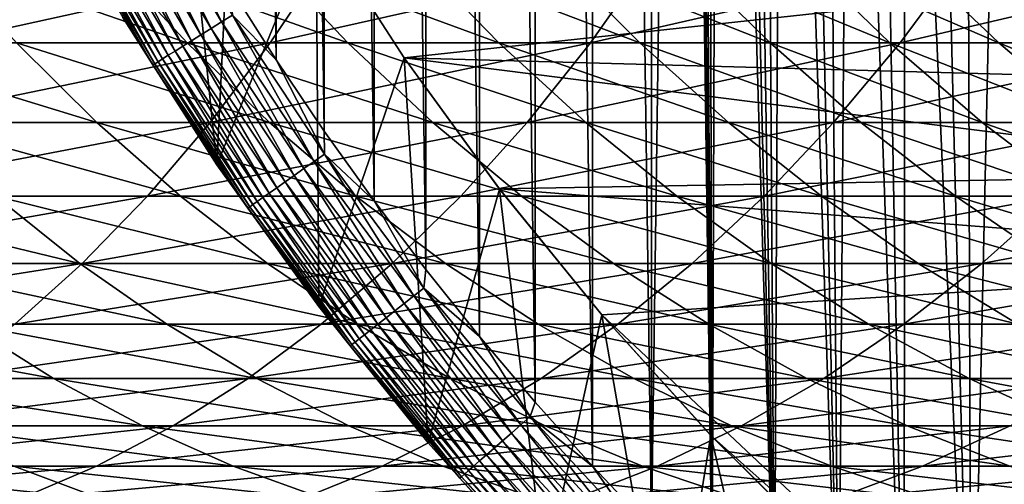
# Model space of a CAD drawing. Header units: metres. Extents: x -410 to 15, y -15 to 15.
# Tile 59 of 256: x -13.33 to -8.75, y -9.9 to -7.74. Entities that reach past the tile are written whole.
import ezdxf

# ---------------------------------------------------------------- set-up
doc = ezdxf.new("R2010")
doc.units = ezdxf.units.M
doc.layers.add('solid_508382', color=7, linetype='CONTINUOUS')

msp = doc.modelspace()

# ---------------------------------------------------------------- linework, layer by layer
at = {"layer": 'solid_508382'}
for points in [[(-10.394381, 10.109691, 2.2), (-10.669003, 9.819482, 2.2), (-10.39437, -10.109702, 2.2)], [(-10.25497, -0.000069, 2.2), (-10.394381, 10.109691, 2.2), (-10.39437, -10.109702, 2.2)], [(-10.669003, 9.819482, 2.2), (-10.935176, 9.522163, 2.2), (-10.668992, -9.819493, 2.2)], [(-10.669003, 9.819482, 2.2), (-10.668992, -9.819493, 2.2), (-10.39437, -10.109702, 2.2)], [(-10.935176, 9.522163, 2.2), (-11.193436, 9.217152, 2.2), (-10.935165, -9.522175, 2.2)], [(-10.935176, 9.522163, 2.2), (-10.935165, -9.522175, 2.2), (-10.668992, -9.819493, 2.2)], [(-11.193436, 9.217152, 2.2), (-11.443332, 8.905015, 2.2), (-11.193425, -9.217163, 2.2)], [(-11.193436, 9.217152, 2.2), (-11.193425, -9.217163, 2.2), (-10.935165, -9.522175, 2.2)], [(-11.443332, 8.905015, 2.2), (-11.684292, 8.586458, 2.2), (-11.443322, -8.905026, 2.2)], [(-11.443332, 8.905015, 2.2), (-11.443322, -8.905026, 2.2), (-11.193425, -9.217163, 2.2)], [(-11.684292, 8.586458, 2.2), (-11.916185, 8.261598, 2.2), (-11.684283, -8.586471, 2.2)], [(-11.684292, 8.586458, 2.2), (-11.684283, -8.586471, 2.2), (-11.443322, -8.905026, 2.2)], [(-11.916185, 8.261598, 2.2), (-12.139385, 7.929952, 2.2), (-11.916177, -8.26161, 2.2)], [(-11.916185, 8.261598, 2.2), (-11.916177, -8.26161, 2.2), (-11.684283, -8.586471, 2.2)], [(-12.139385, 7.929952, 2.2), (-12.353424, 7.592246, 2.2), (-12.139378, -7.929965, 2.2)], [(-12.139385, 7.929952, 2.2), (-12.139378, -7.929965, 2.2), (-11.916177, -8.26161, 2.2)], [(-12.353424, 7.592246, 2.2), (-12.353416, -7.592259, 2.2), (-12.139378, -7.929965, 2.2)], [(-10.25497, -0.000069, 2.2), (-10.11166, -10.392465, 2.2), (-10.25, 0, 2.2)], [(-10.245311, -0.309804, 2.2), (-10.25, 0, 2.2), (-10.11166, -10.392465, 2.2)], [(-10.39437, -10.109702, 2.2), (-10.11166, -10.392465, 2.2), (-10.25497, -0.000069, 2.2)], [(-10.231295, -0.618956, 2.2), (-10.245311, -0.309804, 2.2), (-10.11166, -10.392465, 2.2)], [(-10.20794, -0.927564, 2.2), (-10.231295, -0.618956, 2.2), (-10.11166, -10.392465, 2.2)], [(-10.175256, -1.235553, 2.2), (-10.20794, -0.927564, 2.2), (-10.11166, -10.392465, 2.2)], [(-10.133314, -1.542208, 2.2), (-10.175256, -1.235553, 2.2), (-10.11166, -10.392465, 2.2)], [(-10.082094, -1.84764, 2.2), (-10.133314, -1.542208, 2.2), (-10.11166, -10.392465, 2.2)], [(-10.082094, -1.84764, 2.2), (-10.11166, -10.392465, 2.2), (-9.821502, -10.667143, 2.2)], [(-10.021704, -2.151266, 2.2), (-10.082094, -1.84764, 2.2), (-9.821502, -10.667143, 2.2)], [(-9.95215, -2.452973, 2.2), (-10.021704, -2.151266, 2.2), (-9.821502, -10.667143, 2.2)], [(-9.873513, -2.752493, 2.2), (-9.95215, -2.452973, 2.2), (-9.821502, -10.667143, 2.2)], [(-9.785898, -3.049363, 2.2), (-9.873513, -2.752493, 2.2), (-9.821502, -10.667143, 2.2)], [(-9.785898, -3.049363, 2.2), (-9.821502, -10.667143, 2.2), (-9.524229, -10.933376, 2.2)], [(-9.689302, -3.34363, 2.2), (-9.785898, -3.049363, 2.2), (-9.524229, -10.933376, 2.2)], [(-9.583934, -3.634647, 2.2), (-9.689302, -3.34363, 2.2), (-9.524229, -10.933376, 2.2)], [(-9.469748, -3.922535, 2.2), (-9.583934, -3.634647, 2.2), (-9.524229, -10.933376, 2.2)], [(-9.469748, -3.922535, 2.2), (-9.524229, -10.933376, 2.2), (-9.219262, -11.191698, 2.2)], [(-9.346985, -4.206706, 2.2), (-9.469748, -3.922535, 2.2), (-9.219262, -11.191698, 2.2)], [(-9.21565, -4.487114, 2.2), (-9.346985, -4.206706, 2.2), (-9.219262, -11.191698, 2.2)], [(-9.21565, -4.487114, 2.2), (-9.219262, -11.191698, 2.2), (-8.907165, -11.441659, 2.2)], [(-9.075908, -4.763443, 2.2), (-9.21565, -4.487114, 2.2), (-8.907165, -11.441659, 2.2)], [(-8.927929, -5.035324, 2.2), (-9.075908, -4.763443, 2.2), (-8.907165, -11.441659, 2.2)], [(-8.771727, -5.302759, 2.2), (-8.927929, -5.035324, 2.2), (-8.907165, -11.441659, 2.2)], [(-8.771727, -5.302759, 2.2), (-8.907165, -11.441659, 2.2), (-8.588639, -11.68269, 2.2)], [(-8.607626, -5.565179, 2.2), (-8.771727, -5.302759, 2.2), (-8.588639, -11.68269, 2.2)], [(-12.667889, -5.960248, 0.2), (-12.415088, -8.418107, 0.2), (-12.852965, -7.733101, 0.2)], [(-12.667889, -5.960248, 0.2), (-12.328554, -6.633753, 0.2), (-12.415088, -8.418107, 0.2)], [(-12.328554, -6.633753, 0.2), (-11.953458, -7.287987, 0.2), (-12.415088, -8.418107, 0.2)], [(-12.788788, -7.083996, 2.185457), (-12.839261, -7.111954, 2.167465), (-12.442551, -7.785208, 2.167465)], [(-12.736785, -7.055191, 2.196354), (-12.788788, -7.083996, 2.185457), (-12.393637, -7.754603, 2.185457)], [(-12.393637, -7.754603, 2.185457), (-12.788788, -7.083996, 2.185457), (-12.442551, -7.785208, 2.167465)], [(-12.343241, -7.723071, 2.196354), (-12.736785, -7.055191, 2.196354), (-12.393637, -7.754603, 2.185457)], [(-12.887466, -7.138657, 2.142644), (-12.9327, -7.163712, 2.111355), (-12.533102, -7.841866, 2.111355)], [(-12.839261, -7.111954, 2.167465), (-12.887466, -7.138657, 2.142644), (-12.489266, -7.814438, 2.142644)], [(-12.489266, -7.814438, 2.142644), (-12.887466, -7.138657, 2.142644), (-12.533102, -7.841866, 2.111355)], [(-12.442551, -7.785208, 2.167465), (-12.839261, -7.111954, 2.167465), (-12.489266, -7.814438, 2.142644)], [(-12.9743, -7.186756, 2.074055), (-13.01166, -7.20745, 2.03129), (-12.609622, -7.889743, 2.03129)], [(-12.9327, -7.163712, 2.111355), (-12.9743, -7.186756, 2.074055), (-12.573417, -7.86709, 2.074055)], [(-12.573417, -7.86709, 2.074055), (-12.9743, -7.186756, 2.074055), (-12.609622, -7.889743, 2.03129)], [(-12.533102, -7.841866, 2.111355), (-12.9327, -7.163712, 2.111355), (-12.573417, -7.86709, 2.074055)], [(-13.044232, -7.225493, 1.983684), (-13.071543, -7.240621, 1.931934), (-12.667655, -7.926054, 1.931934)], [(-13.01166, -7.20745, 2.03129), (-13.044232, -7.225493, 1.983684), (-12.641189, -7.909494, 1.983684)], [(-12.641189, -7.909494, 1.983684), (-13.044232, -7.225493, 1.983684), (-12.667655, -7.926054, 1.931934)], [(-12.609622, -7.889743, 2.03129), (-13.01166, -7.20745, 2.03129), (-12.641189, -7.909494, 1.983684)], [(-13.108863, -7.261293, 1.819071), (-13.118327, -7.266535, 1.759609), (-12.712994, -7.954422, 1.759609)], [(-12.712994, -7.954422, 1.759609), (-13.118327, -7.266535, 1.759609), (-12.852863, -7.733298, 1.7)], [(-13.093192, -7.252613, 1.876794), (-13.108863, -7.261293, 1.819071), (-12.703822, -7.948684, 1.819071)], [(-12.703822, -7.948684, 1.819071), (-13.108863, -7.261293, 1.819071), (-12.712994, -7.954422, 1.759609)], [(-13.071543, -7.240621, 1.931934), (-13.093192, -7.252613, 1.876794), (-12.688635, -7.939181, 1.876794)], [(-12.688635, -7.939181, 1.876794), (-13.093192, -7.252613, 1.876794), (-12.703822, -7.948684, 1.819071)], [(-12.667655, -7.926054, 1.931934), (-13.071543, -7.240621, 1.931934), (-12.688635, -7.939181, 1.876794)], [(-11.953458, -7.287987, 0.2), (-11.941464, -9.0775, 0.2), (-12.415088, -8.418107, 0.2)], [(-11.54362, -7.92113, 0), (-11.953458, -7.287987, 0.2), (-11.953603, -7.287735, 0)], [(-11.54362, -7.92113, 0), (-11.953603, -7.287735, 0), (-8.196279, -7.559319, 0)], [(-11.953458, -7.287987, 0.2), (-11.54369, -7.921056, 0.2), (-11.941464, -9.0775, 0.2)], [(-11.54362, -7.92113, 0), (-11.54369, -7.921056, 0.2), (-11.953458, -7.287987, 0.2)], [(-13.702446, -7.45558, 122.079575), (-12.919887, -7.45558, 120.999634), (-12.554008, -7.851955, 121.253632)], [(-13.34714, -7.851955, 122.348167), (-13.702446, -7.45558, 122.079575), (-12.554008, -7.851955, 121.253632)], [(-13.700608, -7.851955, 140.655655), (-12.166694, -7.851955, 139.56044), (-11.900598, -7.45558, 139.917618)], [(-13.449177, -7.45558, 141.0233), (-13.700608, -7.851955, 140.655655), (-11.900598, -7.45558, 139.917618)], [(-12.919887, -7.45558, 120.999634), (-12.181649, -7.45558, 119.888924), (-11.805796, -7.851955, 120.127922)], [(-12.554008, -7.851955, 121.253632), (-12.919887, -7.45558, 120.999634), (-11.805796, -7.851955, 120.127922)], [(-12.181649, -7.45558, 119.888924), (-11.48894, -7.45558, 118.749268), (-11.103727, -7.851955, 118.972862)], [(-11.805796, -7.851955, 120.127922), (-12.181649, -7.45558, 119.888924), (-11.103727, -7.851955, 118.972862)], [(-12.166694, -7.851955, 139.56044), (-10.678333, -7.851955, 138.404068), (-10.398007, -7.45558, 138.750198)], [(-11.900598, -7.45558, 139.917618), (-12.166694, -7.851955, 139.56044), (-10.398007, -7.45558, 138.750198)], [(-11.48894, -7.45558, 118.749268), (-10.842896, -7.45558, 117.58252), (-10.448954, -7.851955, 117.790352)], [(-11.103727, -7.851955, 118.972862), (-11.48894, -7.45558, 118.749268), (-10.448954, -7.851955, 117.790352)], [(-10.842896, -7.45558, 117.58252), (-10.244571, -7.45558, 116.390602), (-9.842545, -7.851955, 116.582329)], [(-10.448954, -7.851955, 117.790352), (-10.842896, -7.45558, 117.58252), (-9.842545, -7.851955, 116.582329)], [(-10.678333, -7.851955, 138.404068), (-9.237963, -7.851955, 137.188461), (-8.943867, -7.45558, 137.522964)], [(-10.398007, -7.45558, 138.750198), (-10.678333, -7.851955, 138.404068), (-8.943867, -7.45558, 137.522964)], [(-10.244571, -7.45558, 116.390602), (-9.694945, -7.45558, 115.175453), (-9.285494, -7.851955, 115.350761)], [(-9.842545, -7.851955, 116.582329), (-10.244571, -7.45558, 116.390602), (-9.285494, -7.851955, 115.350761)], [(-9.694945, -7.45558, 115.175453), (-9.194921, -7.45558, 113.939072), (-8.778713, -7.851955, 114.097679)], [(-9.285494, -7.851955, 115.350761), (-9.694945, -7.45558, 115.175453), (-8.778713, -7.851955, 114.097679)], [(-9.237963, -7.851955, 137.188461), (-7.84794, -7.851955, 135.915573), (-7.540555, -7.45558, 136.237915)], [(-8.943867, -7.45558, 137.522964), (-9.237963, -7.851955, 137.188461), (-7.540555, -7.45558, 136.237915)], [(-9.194921, -7.45558, 113.939072), (-8.745313, -7.45558, 112.683472), (-8.32303, -7.851955, 112.825119)], [(-8.778713, -7.851955, 114.097679), (-9.194921, -7.45558, 113.939072), (-8.32303, -7.851955, 112.825119)], [(-12.343241, -7.723071, 2.196354), (-12.139378, -7.929965, 2.2), (-12.353416, -7.592259, 2.2)], [(-11.54362, -7.92113, 0), (-8.196279, -7.559319, 0), (-7.741289, -8.024634, 0)], [(-12.415343, -8.417793, 1.7), (-12.852965, -7.733101, 0.2), (-12.415088, -8.418107, 0.2)], [(-12.415343, -8.417793, 1.7), (-12.852863, -7.733298, 1.7), (-12.852965, -7.733101, 0.2)], [(-12.712994, -7.954422, 1.759609), (-12.852863, -7.733298, 1.7), (-12.415343, -8.417793, 1.7)], [(-12.343241, -7.723071, 2.196354), (-12.393637, -7.754603, 2.185457), (-11.963354, -8.403229, 2.185457)], [(-11.914708, -8.369059, 2.196354), (-12.139378, -7.929965, 2.2), (-12.343241, -7.723071, 2.196354)], [(-11.914708, -8.369059, 2.196354), (-12.343241, -7.723071, 2.196354), (-11.963354, -8.403229, 2.185457)], [(-12.393637, -7.754603, 2.185457), (-12.442551, -7.785208, 2.167465), (-12.01057, -8.436394, 2.167465)], [(-11.963354, -8.403229, 2.185457), (-12.393637, -7.754603, 2.185457), (-12.01057, -8.436394, 2.167465)], [(-12.489266, -7.814438, 2.142644), (-12.533102, -7.841866, 2.111355), (-12.097978, -8.49779, 2.111355)], [(-12.442551, -7.785208, 2.167465), (-12.489266, -7.814438, 2.142644), (-12.055664, -8.468068, 2.142644)], [(-12.055664, -8.468068, 2.142644), (-12.489266, -7.814438, 2.142644), (-12.097978, -8.49779, 2.111355)], [(-12.01057, -8.436394, 2.167465), (-12.442551, -7.785208, 2.167465), (-12.055664, -8.468068, 2.142644)], [(-14.183895, -7.851955, 123.409721), (-13.34714, -7.851955, 122.348167), (-12.974051, -8.221763, 122.630203)], [(-13.822517, -8.221763, 123.706612), (-14.183895, -7.851955, 123.409721), (-12.974051, -8.221763, 122.630203)], [(-13.964625, -8.221763, 140.269592), (-12.44611, -8.221763, 139.185379), (-12.166694, -7.851955, 139.56044)], [(-13.700608, -7.851955, 140.655655), (-13.964625, -8.221763, 140.269592), (-12.166694, -7.851955, 139.56044)], [(-13.34714, -7.851955, 122.348167), (-12.554008, -7.851955, 121.253632), (-12.169815, -8.221763, 121.520348)], [(-12.974051, -8.221763, 122.630203), (-13.34714, -7.851955, 122.348167), (-12.169815, -8.221763, 121.520348)], [(-12.573417, -7.86709, 2.074055), (-12.609622, -7.889743, 2.03129), (-12.171841, -8.549673, 2.03129)], [(-12.533102, -7.841866, 2.111355), (-12.573417, -7.86709, 2.074055), (-12.136892, -8.525125, 2.074055)], [(-12.136892, -8.525125, 2.074055), (-12.573417, -7.86709, 2.074055), (-12.171841, -8.549673, 2.03129)], [(-12.554008, -7.851955, 121.253632), (-11.805796, -7.851955, 120.127922), (-11.411129, -8.221763, 120.378876)], [(-12.169815, -8.221763, 121.520348), (-12.554008, -7.851955, 121.253632), (-11.411129, -8.221763, 120.378876)], [(-12.097978, -8.49779, 2.111355), (-12.533102, -7.841866, 2.111355), (-12.136892, -8.525125, 2.074055)], [(-12.44611, -8.221763, 139.185379), (-10.972691, -8.221763, 138.040619), (-10.678333, -7.851955, 138.404068)], [(-12.166694, -7.851955, 139.56044), (-12.44611, -8.221763, 139.185379), (-10.678333, -7.851955, 138.404068)], [(-11.805796, -7.851955, 120.127922), (-11.103727, -7.851955, 118.972862), (-10.699234, -8.221763, 119.207649)], [(-11.411129, -8.221763, 120.378876), (-11.805796, -7.851955, 120.127922), (-10.699234, -8.221763, 119.207649)], [(-11.103727, -7.851955, 118.972862), (-10.448954, -7.851955, 117.790352), (-10.035295, -8.221763, 118.008591)], [(-10.699234, -8.221763, 119.207649), (-11.103727, -7.851955, 118.972862), (-10.035295, -8.221763, 118.008591)], [(-10.972691, -8.221763, 138.040619), (-9.54678, -8.221763, 136.837219), (-9.237963, -7.851955, 137.188461)], [(-10.678333, -7.851955, 138.404068), (-10.972691, -8.221763, 138.040619), (-9.237963, -7.851955, 137.188461)], [(-10.448954, -7.851955, 117.790352), (-9.842545, -7.851955, 116.582329), (-9.420397, -8.221763, 116.783653)], [(-10.035295, -8.221763, 118.008591), (-10.448954, -7.851955, 117.790352), (-9.420397, -8.221763, 116.783653)], [(-9.842545, -7.851955, 116.582329), (-9.285494, -7.851955, 115.350761), (-8.855549, -8.221763, 115.534851)], [(-9.420397, -8.221763, 116.783653), (-9.842545, -7.851955, 116.582329), (-8.855549, -8.221763, 115.534851)], [(-9.54678, -8.221763, 136.837219), (-8.170711, -8.221763, 135.577118), (-7.84794, -7.851955, 135.915573)], [(-9.237963, -7.851955, 137.188461), (-9.54678, -8.221763, 136.837219), (-7.84794, -7.851955, 135.915573)], [(-9.285494, -7.851955, 115.350761), (-8.778713, -7.851955, 114.097679), (-8.341674, -8.221763, 114.264221)], [(-8.855549, -8.221763, 115.534851), (-9.285494, -7.851955, 115.350761), (-8.341674, -8.221763, 114.264221)], [(-8.778713, -7.851955, 114.097679), (-8.32303, -7.851955, 112.825119), (-7.879612, -8.221763, 112.973846)], [(-8.341674, -8.221763, 114.264221), (-8.778713, -7.851955, 114.097679), (-7.879612, -8.221763, 112.973846)], [(-12.641189, -7.909494, 1.983684), (-12.667655, -7.926054, 1.931934), (-12.227859, -8.589021, 1.931934)], [(-12.609622, -7.889743, 2.03129), (-12.641189, -7.909494, 1.983684), (-12.202312, -8.571075, 1.983684)], [(-12.202312, -8.571075, 1.983684), (-12.641189, -7.909494, 1.983684), (-12.227859, -8.589021, 1.931934)], [(-12.171841, -8.549673, 2.03129), (-12.609622, -7.889743, 2.03129), (-12.202312, -8.571075, 1.983684)], [(-11.54369, -7.921056, 0.2), (-11.432265, -9.710954, 0.2), (-11.941464, -9.0775, 0.2)], [(-11.54369, -7.921056, 0.2), (-11.100436, -8.531132, 0.2), (-11.432265, -9.710954, 0.2)], [(-11.100617, -8.53087, 0), (-11.100436, -8.531132, 0.2), (-11.54369, -7.921056, 0.2)], [(-11.100617, -8.53087, 0), (-11.54369, -7.921056, 0.2), (-11.54362, -7.92113, 0)], [(-11.54362, -7.92113, 0), (-7.741289, -8.024634, 0), (-7.260704, -8.46193, 0)], [(-11.100617, -8.53087, 0), (-11.54362, -7.92113, 0), (-7.260704, -8.46193, 0)], [(-12.703822, -7.948684, 1.819071), (-12.712994, -7.954422, 1.759609), (-12.271624, -8.619761, 1.759609)], [(-12.271624, -8.619761, 1.759609), (-12.712994, -7.954422, 1.759609), (-12.415343, -8.417793, 1.7)], [(-12.688635, -7.939181, 1.876794), (-12.703822, -7.948684, 1.819071), (-12.262771, -8.613543, 1.819071)], [(-12.262771, -8.613543, 1.819071), (-12.703822, -7.948684, 1.819071), (-12.271624, -8.619761, 1.759609)], [(-12.667655, -7.926054, 1.931934), (-12.688635, -7.939181, 1.876794), (-12.248111, -8.603246, 1.876794)], [(-12.248111, -8.603246, 1.876794), (-12.688635, -7.939181, 1.876794), (-12.262771, -8.613543, 1.819071)], [(-12.227859, -8.589021, 1.931934), (-12.667655, -7.926054, 1.931934), (-12.248111, -8.603246, 1.876794)], [(-11.914708, -8.369059, 2.196354), (-11.916177, -8.26161, 2.2), (-12.139378, -7.929965, 2.2)], [(-14.240334, -8.56375, 139.866455), (-12.737898, -8.56375, 138.793716), (-12.44611, -8.221763, 139.185379)], [(-13.964625, -8.221763, 140.269592), (-14.240334, -8.56375, 139.866455), (-12.44611, -8.221763, 139.185379)], [(-13.822517, -8.221763, 123.706612), (-12.974051, -8.221763, 122.630203), (-12.584438, -8.56375, 122.924728)], [(-13.445138, -8.56375, 124.016663), (-13.822517, -8.221763, 123.706612), (-12.584438, -8.56375, 122.924728)], [(-12.974051, -8.221763, 122.630203), (-12.169815, -8.221763, 121.520348), (-11.768609, -8.56375, 121.798874)], [(-12.584438, -8.56375, 122.924728), (-12.974051, -8.221763, 122.630203), (-11.768609, -8.56375, 121.798874)], [(-12.737898, -8.56375, 138.793716), (-11.280083, -8.56375, 137.661087), (-10.972691, -8.221763, 138.040619)], [(-12.44611, -8.221763, 139.185379), (-12.737898, -8.56375, 138.793716), (-10.972691, -8.221763, 138.040619)], [(-12.169815, -8.221763, 121.520348), (-11.411129, -8.221763, 120.378876), (-10.998986, -8.56375, 120.640945)], [(-11.768609, -8.56375, 121.798874), (-12.169815, -8.221763, 121.520348), (-10.998986, -8.56375, 120.640945)], [(-11.411129, -8.221763, 120.378876), (-10.699234, -8.221763, 119.207649), (-10.276828, -8.56375, 119.452835)], [(-10.998986, -8.56375, 120.640945), (-11.411129, -8.221763, 120.378876), (-10.276828, -8.56375, 119.452835)], [(-11.280083, -8.56375, 137.661087), (-9.869271, -8.56375, 136.470413), (-9.54678, -8.221763, 136.837219)], [(-10.972691, -8.221763, 138.040619), (-11.280083, -8.56375, 137.661087), (-9.54678, -8.221763, 136.837219)], [(-10.699234, -8.221763, 119.207649), (-10.035295, -8.221763, 118.008591), (-9.603316, -8.56375, 118.236488)], [(-10.276828, -8.56375, 119.452835), (-10.699234, -8.221763, 119.207649), (-9.603316, -8.56375, 118.236488)], [(-10.035295, -8.221763, 118.008591), (-9.420397, -8.221763, 116.783653), (-8.979555, -8.56375, 116.993896)], [(-9.603316, -8.56375, 118.236488), (-10.035295, -8.221763, 118.008591), (-8.979555, -8.56375, 116.993896)], [(-9.869271, -8.56375, 136.470413), (-8.507775, -8.56375, 135.223648), (-8.170711, -8.221763, 135.577118)], [(-9.54678, -8.221763, 136.837219), (-9.869271, -8.56375, 136.470413), (-8.170711, -8.221763, 135.577118)], [(-9.420397, -8.221763, 116.783653), (-8.855549, -8.221763, 115.534851), (-8.406564, -8.56375, 115.727089)], [(-8.979555, -8.56375, 116.993896), (-9.420397, -8.221763, 116.783653), (-8.406564, -8.56375, 115.727089)], [(-8.855549, -8.221763, 115.534851), (-8.341674, -8.221763, 114.264221), (-7.885281, -8.56375, 114.438141)], [(-8.406564, -8.56375, 115.727089), (-8.855549, -8.221763, 115.534851), (-7.885281, -8.56375, 114.438141)], [(-11.914708, -8.369059, 2.196354), (-11.684283, -8.586471, 2.2), (-11.916177, -8.26161, 2.2)], [(-11.914708, -8.369059, 2.196354), (-11.963354, -8.403229, 2.185457), (-11.499161, -9.028035, 2.185457)], [(-11.452402, -8.991324, 2.196354), (-11.684283, -8.586471, 2.2), (-11.914708, -8.369059, 2.196354)], [(-11.452402, -8.991324, 2.196354), (-11.914708, -8.369059, 2.196354), (-11.499161, -9.028035, 2.185457)], [(-11.941407, -9.077599, 1.7), (-12.415343, -8.417793, 1.7), (-12.415088, -8.418107, 0.2)], [(-12.271624, -8.619761, 1.759609), (-12.415343, -8.417793, 1.7), (-11.941407, -9.077599, 1.7)], [(-11.941407, -9.077599, 1.7), (-12.415088, -8.418107, 0.2), (-11.941464, -9.0775, 0.2)], [(-11.963354, -8.403229, 2.185457), (-12.01057, -8.436394, 2.167465), (-11.544544, -9.063665, 2.167465)], [(-11.499161, -9.028035, 2.185457), (-11.963354, -8.403229, 2.185457), (-11.544544, -9.063665, 2.167465)], [(-12.055664, -8.468068, 2.142644), (-12.097978, -8.49779, 2.111355), (-11.62856, -9.129626, 2.111355)], [(-12.01057, -8.436394, 2.167465), (-12.055664, -8.468068, 2.142644), (-11.587888, -9.097695, 2.142644)], [(-11.587888, -9.097695, 2.142644), (-12.055664, -8.468068, 2.142644), (-11.62856, -9.129626, 2.111355)], [(-11.544544, -9.063665, 2.167465), (-12.01057, -8.436394, 2.167465), (-11.587888, -9.097695, 2.142644)], [(-11.100617, -8.53087, 0), (-7.260704, -8.46193, 0), (-6.754412, -8.871325, 0)], [(-12.097978, -8.49779, 2.111355), (-12.136892, -8.525125, 2.074055), (-11.665965, -9.158994, 2.074055)], [(-11.62856, -9.129626, 2.111355), (-12.097978, -8.49779, 2.111355), (-11.665965, -9.158994, 2.074055)], [(-12.171841, -8.549673, 2.03129), (-12.202312, -8.571075, 1.983684), (-11.728846, -9.208362, 1.983684)], [(-12.136892, -8.525125, 2.074055), (-12.171841, -8.549673, 2.03129), (-11.699557, -9.185368, 2.03129)], [(-11.699557, -9.185368, 2.03129), (-12.171841, -8.549673, 2.03129), (-11.728846, -9.208362, 1.983684)], [(-11.665965, -9.158994, 2.074055), (-12.136892, -8.525125, 2.074055), (-11.699557, -9.185368, 2.03129)], [(-11.100436, -8.531132, 0.2), (-10.890197, -10.315179, 0.2), (-11.432265, -9.710954, 0.2)], [(-10.624914, -9.116518, 0), (-11.100436, -8.531132, 0.2), (-11.100617, -8.53087, 0)], [(-10.624914, -9.116518, 0), (-11.100617, -8.53087, 0), (-6.754412, -8.871325, 0)], [(-11.100436, -8.531132, 0.2), (-10.624981, -9.116451, 0.2), (-10.890197, -10.315179, 0.2)], [(-10.624914, -9.116518, 0), (-10.624981, -9.116451, 0.2), (-11.100436, -8.531132, 0.2)], [(-14.5268, -8.87676, 139.447571), (-13.041073, -8.87676, 138.386765), (-12.737898, -8.56375, 138.793716)], [(-14.240334, -8.56375, 139.866455), (-14.5268, -8.87676, 139.447571), (-12.737898, -8.56375, 138.793716)], [(-14.349298, -8.56375, 125.072884), (-13.445138, -8.56375, 124.016663), (-13.053032, -8.87676, 124.338799)], [(-13.970543, -8.87676, 125.410622), (-14.349298, -8.56375, 125.072884), (-13.053032, -8.87676, 124.338799)], [(-13.445138, -8.56375, 124.016663), (-12.584438, -8.56375, 122.924728), (-12.179624, -8.87676, 123.230743)], [(-13.053032, -8.87676, 124.338799), (-13.445138, -8.56375, 124.016663), (-12.179624, -8.87676, 123.230743)], [(-13.041073, -8.87676, 138.386765), (-11.599469, -8.87676, 137.266724), (-11.280083, -8.56375, 137.661087)], [(-12.737898, -8.56375, 138.793716), (-13.041073, -8.87676, 138.386765), (-11.280083, -8.56375, 137.661087)], [(-12.584438, -8.56375, 122.924728), (-11.768609, -8.56375, 121.798874), (-11.351748, -8.87676, 122.088272)], [(-12.179624, -8.87676, 123.230743), (-12.584438, -8.56375, 122.924728), (-11.351748, -8.87676, 122.088272)], [(-12.248111, -8.603246, 1.876794), (-12.262771, -8.613543, 1.819071), (-11.786959, -9.253986, 1.819071)], [(-12.227859, -8.589021, 1.931934), (-12.248111, -8.603246, 1.876794), (-11.772868, -9.242924, 1.876794)], [(-11.772868, -9.242924, 1.876794), (-12.248111, -8.603246, 1.876794), (-11.786959, -9.253986, 1.819071)], [(-12.202312, -8.571075, 1.983684), (-12.227859, -8.589021, 1.931934), (-11.753403, -9.227641, 1.931934)], [(-11.753403, -9.227641, 1.931934), (-12.227859, -8.589021, 1.931934), (-11.772868, -9.242924, 1.876794)], [(-11.728846, -9.208362, 1.983684), (-12.202312, -8.571075, 1.983684), (-11.753403, -9.227641, 1.931934)], [(-11.768609, -8.56375, 121.798874), (-10.998986, -8.56375, 120.640945), (-10.570761, -8.87676, 120.913246)], [(-11.351748, -8.87676, 122.088272), (-11.768609, -8.56375, 121.798874), (-10.570761, -8.87676, 120.913246)], [(-11.452402, -8.991324, 2.196354), (-11.443322, -8.905026, 2.2), (-11.684283, -8.586471, 2.2)], [(-11.599469, -8.87676, 137.266724), (-10.204348, -8.87676, 136.089294), (-9.869271, -8.56375, 136.470413)], [(-11.280083, -8.56375, 137.661087), (-11.599469, -8.87676, 137.266724), (-9.869271, -8.56375, 136.470413)], [(-10.998986, -8.56375, 120.640945), (-10.276828, -8.56375, 119.452835), (-9.837939, -8.87676, 119.707588)], [(-10.570761, -8.87676, 120.913246), (-10.998986, -8.56375, 120.640945), (-9.837939, -8.87676, 119.707588)], [(-10.276828, -8.56375, 119.452835), (-9.603316, -8.56375, 118.236488), (-9.154483, -8.87676, 118.473282)], [(-9.837939, -8.87676, 119.707588), (-10.276828, -8.56375, 119.452835), (-9.154483, -8.87676, 118.473282)], [(-10.204348, -8.87676, 136.089294), (-8.857992, -8.87676, 134.856415), (-8.507775, -8.56375, 135.223648)], [(-9.869271, -8.56375, 136.470413), (-10.204348, -8.87676, 136.089294), (-8.507775, -8.56375, 135.223648)], [(-9.603316, -8.56375, 118.236488), (-8.979555, -8.56375, 116.993896), (-8.521511, -8.87676, 117.212341)], [(-9.154483, -8.87676, 118.473282), (-9.603316, -8.56375, 118.236488), (-8.521511, -8.87676, 117.212341)], [(-8.979555, -8.56375, 116.993896), (-8.406564, -8.56375, 115.727089), (-7.940059, -8.87676, 115.926826)], [(-8.521511, -8.87676, 117.212341), (-8.979555, -8.56375, 116.993896), (-7.940059, -8.87676, 115.926826)], [(-8.857992, -8.87676, 134.856415), (-7.562605, -8.87676, 133.570068), (-7.197821, -8.56375, 133.922852)], [(-8.507775, -8.56375, 135.223648), (-8.857992, -8.87676, 134.856415), (-7.197821, -8.56375, 133.922852)], [(-12.262771, -8.613543, 1.819071), (-12.271624, -8.619761, 1.759609), (-11.795468, -9.260667, 1.759609)], [(-11.795468, -9.260667, 1.759609), (-12.271624, -8.619761, 1.759609), (-11.941407, -9.077599, 1.7)], [(-11.786959, -9.253986, 1.819071), (-12.262771, -8.613543, 1.819071), (-11.795468, -9.260667, 1.759609)], [(-14.823055, -9.159735, 139.014374), (-13.354609, -9.159735, 137.965912), (-13.041073, -8.87676, 138.386765)], [(-14.5268, -8.87676, 139.447571), (-14.823055, -9.159735, 139.014374), (-13.041073, -8.87676, 138.386765)], [(-13.970543, -8.87676, 125.410622), (-13.053032, -8.87676, 124.338799), (-12.647526, -9.159735, 124.671951)], [(-13.578845, -9.159735, 125.759903), (-13.970543, -8.87676, 125.410622), (-12.647526, -9.159735, 124.671951)], [(-13.354609, -9.159735, 137.965912), (-11.92977, -9.159735, 136.858902), (-11.599469, -8.87676, 137.266724)], [(-13.041073, -8.87676, 138.386765), (-13.354609, -9.159735, 137.965912), (-11.599469, -8.87676, 137.266724)], [(-13.053032, -8.87676, 124.338799), (-12.179624, -8.87676, 123.230743), (-11.760975, -9.159735, 123.547218)], [(-12.647526, -9.159735, 124.671951), (-13.053032, -8.87676, 124.338799), (-11.760975, -9.159735, 123.547218)], [(-12.179624, -8.87676, 123.230743), (-11.351748, -8.87676, 122.088272), (-10.920641, -9.159735, 122.38755)], [(-11.760975, -9.159735, 123.547218), (-12.179624, -8.87676, 123.230743), (-10.920641, -9.159735, 122.38755)], [(-11.92977, -9.159735, 136.858902), (-10.550874, -9.159735, 135.69516), (-10.204348, -8.87676, 136.089294)], [(-11.599469, -8.87676, 137.266724), (-11.92977, -9.159735, 136.858902), (-10.204348, -8.87676, 136.089294)], [(-11.351748, -8.87676, 122.088272), (-10.570761, -8.87676, 120.913246), (-10.127901, -9.159735, 121.194847)], [(-10.920641, -9.159735, 122.38755), (-11.351748, -8.87676, 122.088272), (-10.127901, -9.159735, 121.194847)], [(-10.624914, -9.116518, 0), (-6.754412, -8.871325, 0), (-8.429935, -11.177485, 0)], [(-10.570761, -8.87676, 120.913246), (-9.837939, -8.87676, 119.707588), (-9.384052, -9.159735, 119.971046)], [(-10.127901, -9.159735, 121.194847), (-10.570761, -8.87676, 120.913246), (-9.384052, -9.159735, 119.971046)], [(-10.550874, -9.159735, 135.69516), (-9.220177, -9.159735, 134.476608), (-8.857992, -8.87676, 134.856415)], [(-10.204348, -8.87676, 136.089294), (-10.550874, -9.159735, 135.69516), (-8.857992, -8.87676, 134.856415)], [(-9.837939, -8.87676, 119.707588), (-9.154483, -8.87676, 118.473282), (-8.690311, -9.159735, 118.71817)], [(-9.384052, -9.159735, 119.971046), (-9.837939, -8.87676, 119.707588), (-8.690311, -9.159735, 118.71817)], [(-9.220177, -9.159735, 134.476608), (-7.939856, -9.159735, 133.205231), (-7.562605, -8.87676, 133.570068)], [(-8.857992, -8.87676, 134.856415), (-9.220177, -9.159735, 134.476608), (-7.562605, -8.87676, 133.570068)], [(-9.154483, -8.87676, 118.473282), (-8.521511, -8.87676, 117.212341), (-8.047814, -9.159735, 117.438248)], [(-8.690311, -9.159735, 118.71817), (-9.154483, -8.87676, 118.473282), (-8.047814, -9.159735, 117.438248)], [(-11.452402, -8.991324, 2.196354), (-11.193425, -9.217163, 2.2), (-11.443322, -8.905026, 2.2)], [(-11.452402, -8.991324, 2.196354), (-11.499161, -9.028035, 2.185457), (-11.002371, -9.62725, 2.185457)], [(-10.957632, -9.588102, 2.196354), (-11.193425, -9.217163, 2.2), (-11.452402, -8.991324, 2.196354)], [(-10.957632, -9.588102, 2.196354), (-11.452402, -8.991324, 2.196354), (-11.002371, -9.62725, 2.185457)], [(-11.544544, -9.063665, 2.167465), (-11.587888, -9.097695, 2.142644), (-11.087265, -9.701533, 2.142644)], [(-11.499161, -9.028035, 2.185457), (-11.544544, -9.063665, 2.167465), (-11.045794, -9.665245, 2.167465)], [(-11.045794, -9.665245, 2.167465), (-11.544544, -9.063665, 2.167465), (-11.087265, -9.701533, 2.142644)], [(-11.002371, -9.62725, 2.185457), (-11.499161, -9.028035, 2.185457), (-11.045794, -9.665245, 2.167465)], [(-11.941407, -9.077599, 1.7), (-11.941464, -9.0775, 0.2), (-11.432265, -9.710954, 0.2)], [(-11.432444, -9.710779, 1.7), (-11.941407, -9.077599, 1.7), (-11.432265, -9.710954, 0.2)], [(-11.795468, -9.260667, 1.759609), (-11.941407, -9.077599, 1.7), (-11.432444, -9.710779, 1.7)], [(-11.587888, -9.097695, 2.142644), (-11.62856, -9.129626, 2.111355), (-11.126181, -9.735584, 2.111355)], [(-11.087265, -9.701533, 2.142644), (-11.587888, -9.097695, 2.142644), (-11.126181, -9.735584, 2.111355)], [(-11.62856, -9.129626, 2.111355), (-11.665965, -9.158994, 2.074055), (-11.161969, -9.766901, 2.074055)], [(-11.126181, -9.735584, 2.111355), (-11.62856, -9.129626, 2.111355), (-11.161969, -9.766901, 2.074055)], [(-10.624981, -9.116451, 0.2), (-10.315405, -10.889987, 0.2), (-10.890197, -10.315179, 0.2)], [(-10.624981, -9.116451, 0.2), (-10.118699, -9.675323, 0.2), (-10.315405, -10.889987, 0.2)], [(-10.118855, -9.675125, 0), (-10.118699, -9.675323, 0.2), (-10.624981, -9.116451, 0.2)], [(-10.118855, -9.675125, 0), (-10.624981, -9.116451, 0.2), (-10.624914, -9.116518, 0)], [(-10.118855, -9.675125, 0), (-10.624914, -9.116518, 0), (-8.429935, -11.177485, 0)], [(-14.553406, -9.159735, 126.809296), (-13.578845, -9.159735, 125.759903), (-13.175529, -9.411716, 126.119545)], [(-14.164967, -9.411716, 127.184952), (-14.553406, -9.159735, 126.809296), (-13.175529, -9.411716, 126.119545)], [(-13.677443, -9.411716, 137.532578), (-12.269868, -9.411716, 136.43898), (-11.92977, -9.159735, 136.858902)], [(-13.354609, -9.159735, 137.965912), (-13.677443, -9.411716, 137.532578), (-11.92977, -9.159735, 136.858902)], [(-13.578845, -9.159735, 125.759903), (-12.647526, -9.159735, 124.671951), (-12.229994, -9.411716, 125.014984)], [(-13.175529, -9.411716, 126.119545), (-13.578845, -9.159735, 125.759903), (-12.229994, -9.411716, 125.014984)], [(-12.647526, -9.159735, 124.671951), (-11.760975, -9.159735, 123.547218), (-11.329909, -9.411716, 123.873085)], [(-12.229994, -9.411716, 125.014984), (-12.647526, -9.159735, 124.671951), (-11.329909, -9.411716, 123.873085)], [(-12.269868, -9.411716, 136.43898), (-10.907679, -9.411716, 135.289337), (-10.550874, -9.159735, 135.69516)], [(-11.92977, -9.159735, 136.858902), (-12.269868, -9.411716, 136.43898), (-10.550874, -9.159735, 135.69516)], [(-11.760975, -9.159735, 123.547218), (-10.920641, -9.159735, 122.38755), (-10.476748, -9.411716, 122.695717)], [(-11.329909, -9.411716, 123.873085), (-11.760975, -9.159735, 123.547218), (-10.476748, -9.411716, 122.695717)], [(-11.699557, -9.185368, 2.03129), (-11.728846, -9.208362, 1.983684), (-11.222134, -9.819545, 1.983684)], [(-11.665965, -9.158994, 2.074055), (-11.699557, -9.185368, 2.03129), (-11.194111, -9.795025, 2.03129)], [(-11.194111, -9.795025, 2.03129), (-11.699557, -9.185368, 2.03129), (-11.222134, -9.819545, 1.983684)], [(-11.161969, -9.766901, 2.074055), (-11.665965, -9.158994, 2.074055), (-11.194111, -9.795025, 2.03129)], [(-10.920641, -9.159735, 122.38755), (-10.127901, -9.159735, 121.194847), (-9.671907, -9.411716, 121.484802)], [(-10.476748, -9.411716, 122.695717), (-10.920641, -9.159735, 122.38755), (-9.671907, -9.411716, 121.484802)], [(-10.907679, -9.411716, 135.289337), (-9.593103, -9.411716, 134.085541), (-9.220177, -9.159735, 134.476608)], [(-10.550874, -9.159735, 135.69516), (-10.907679, -9.411716, 135.289337), (-9.220177, -9.159735, 134.476608)], [(-10.127901, -9.159735, 121.194847), (-9.384052, -9.159735, 119.971046), (-8.916703, -9.411716, 120.242325)], [(-9.671907, -9.411716, 121.484802), (-10.127901, -9.159735, 121.194847), (-8.916703, -9.411716, 120.242325)], [(-9.593103, -9.411716, 134.085541), (-8.328295, -9.411716, 132.829575), (-7.939856, -9.159735, 133.205231)], [(-9.220177, -9.159735, 134.476608), (-9.593103, -9.411716, 134.085541), (-7.939856, -9.159735, 133.205231)], [(-9.384052, -9.159735, 119.971046), (-8.690311, -9.159735, 118.71817), (-8.212373, -9.411716, 118.970314)], [(-8.916703, -9.411716, 120.242325), (-9.384052, -9.159735, 119.971046), (-8.212373, -9.411716, 118.970314)], [(-11.772868, -9.242924, 1.876794), (-11.786959, -9.253986, 1.819071), (-11.277736, -9.868198, 1.819071)], [(-11.753403, -9.227641, 1.931934), (-11.772868, -9.242924, 1.876794), (-11.264254, -9.856401, 1.876794)], [(-11.264254, -9.856401, 1.876794), (-11.772868, -9.242924, 1.876794), (-11.277736, -9.868198, 1.819071)], [(-11.728846, -9.208362, 1.983684), (-11.753403, -9.227641, 1.931934), (-11.245629, -9.840104, 1.931934)], [(-11.245629, -9.840104, 1.931934), (-11.753403, -9.227641, 1.931934), (-11.264254, -9.856401, 1.876794)], [(-11.222134, -9.819545, 1.983684), (-11.728846, -9.208362, 1.983684), (-11.245629, -9.840104, 1.931934)], [(-10.957632, -9.588102, 2.196354), (-10.935165, -9.522175, 2.2), (-11.193425, -9.217163, 2.2)], [(-11.786959, -9.253986, 1.819071), (-11.795468, -9.260667, 1.759609), (-11.285878, -9.875322, 1.759609)], [(-11.285878, -9.875322, 1.759609), (-11.795468, -9.260667, 1.759609), (-11.432444, -9.710779, 1.7)], [(-11.277736, -9.868198, 1.819071), (-11.786959, -9.253986, 1.819071), (-11.285878, -9.875322, 1.759609)], [(-14.164967, -9.411716, 127.184952), (-13.175529, -9.411716, 126.119545), (-12.76196, -9.631849, 126.488319)], [(-13.766653, -9.631849, 127.57016), (-14.164967, -9.411716, 127.184952), (-12.76196, -9.631849, 126.488319)], [(-14.008484, -9.631849, 137.088211), (-12.618611, -9.631849, 136.008377), (-12.269868, -9.411716, 136.43898)], [(-13.677443, -9.411716, 137.532578), (-14.008484, -9.631849, 137.088211), (-12.269868, -9.411716, 136.43898)], [(-13.175529, -9.411716, 126.119545), (-12.229994, -9.411716, 125.014984), (-11.801847, -9.631849, 125.366737)], [(-12.76196, -9.631849, 126.488319), (-13.175529, -9.411716, 126.119545), (-11.801847, -9.631849, 125.366737)], [(-12.618611, -9.631849, 136.008377), (-11.273554, -9.631849, 134.873199), (-10.907679, -9.411716, 135.289337)], [(-12.269868, -9.411716, 136.43898), (-12.618611, -9.631849, 136.008377), (-10.907679, -9.411716, 135.289337)], [(-12.229994, -9.411716, 125.014984), (-11.329909, -9.411716, 123.873085), (-10.887885, -9.631849, 124.20723)], [(-11.801847, -9.631849, 125.366737), (-12.229994, -9.411716, 125.014984), (-10.887885, -9.631849, 124.20723)], [(-11.329909, -9.411716, 123.873085), (-10.476748, -9.411716, 122.695717), (-10.021571, -9.631849, 123.011711)], [(-10.887885, -9.631849, 124.20723), (-11.329909, -9.411716, 123.873085), (-10.021571, -9.631849, 123.011711)], [(-11.273554, -9.631849, 134.873199), (-9.975512, -9.631849, 133.68454), (-9.593103, -9.411716, 134.085541)], [(-10.907679, -9.411716, 135.289337), (-11.273554, -9.631849, 134.873199), (-9.593103, -9.411716, 134.085541)], [(-10.476748, -9.411716, 122.695717), (-9.671907, -9.411716, 121.484802), (-9.204321, -9.631849, 121.782127)], [(-10.021571, -9.631849, 123.011711), (-10.476748, -9.411716, 122.695717), (-9.204321, -9.631849, 121.782127)], [(-9.975512, -9.631849, 133.68454), (-8.726609, -9.631849, 132.444366), (-8.328295, -9.411716, 132.829575)], [(-9.593103, -9.411716, 134.085541), (-9.975512, -9.631849, 133.68454), (-8.328295, -9.411716, 132.829575)], [(-9.671907, -9.411716, 121.484802), (-8.916703, -9.411716, 120.242325), (-8.437473, -9.631849, 120.520493)], [(-9.204321, -9.631849, 121.782127), (-9.671907, -9.411716, 121.484802), (-8.437473, -9.631849, 120.520493)], [(-8.916703, -9.411716, 120.242325), (-8.212373, -9.411716, 118.970314), (-7.722284, -9.631849, 119.228874)], [(-8.437473, -9.631849, 120.520493), (-8.916703, -9.411716, 120.242325), (-7.722284, -9.631849, 119.228874)], [(-10.957632, -9.588102, 2.196354), (-10.668992, -9.819493, 2.2), (-10.935165, -9.522175, 2.2)], [(-10.957632, -9.588102, 2.196354), (-11.002371, -9.62725, 2.185457), (-10.474395, -10.199175, 2.185457)], [(-10.431803, -10.157702, 2.196354), (-10.668992, -9.819493, 2.2), (-10.957632, -9.588102, 2.196354)], [(-10.431803, -10.157702, 2.196354), (-10.957632, -9.588102, 2.196354), (-10.474395, -10.199175, 2.185457)], [(-14.346612, -9.819392, 136.634354), (-12.974821, -9.819392, 135.568558), (-12.618611, -9.631849, 136.008377)], [(-14.008484, -9.631849, 137.088211), (-14.346612, -9.819392, 136.634354), (-12.618611, -9.631849, 136.008377)], [(-13.766653, -9.631849, 127.57016), (-12.76196, -9.631849, 126.488319), (-12.339538, -9.819392, 126.864998)], [(-13.359812, -9.819392, 127.963615), (-13.766653, -9.631849, 127.57016), (-12.339538, -9.819392, 126.864998)], [(-12.974821, -9.819392, 135.568558), (-11.647261, -9.819392, 134.448151), (-11.273554, -9.631849, 134.873199)], [(-12.618611, -9.631849, 136.008377), (-12.974821, -9.819392, 135.568558), (-11.273554, -9.631849, 134.873199)], [(-12.76196, -9.631849, 126.488319), (-11.801847, -9.631849, 125.366737), (-11.364535, -9.819392, 125.726021)], [(-12.339538, -9.819392, 126.864998), (-12.76196, -9.631849, 126.488319), (-11.364535, -9.819392, 125.726021)], [(-11.801847, -9.631849, 125.366737), (-10.887885, -9.631849, 124.20723), (-10.436399, -9.819392, 124.548531)], [(-11.364535, -9.819392, 125.726021), (-11.801847, -9.631849, 125.366737), (-10.436399, -9.819392, 124.548531)], [(-11.647261, -9.819392, 134.448151), (-10.366105, -9.819392, 133.274963), (-9.975512, -9.631849, 133.68454)], [(-11.273554, -9.631849, 134.873199), (-11.647261, -9.819392, 134.448151), (-9.975512, -9.631849, 133.68454)], [(-11.002371, -9.62725, 2.185457), (-11.045794, -9.665245, 2.167465), (-10.515733, -10.239428, 2.167465)], [(-10.474395, -10.199175, 2.185457), (-11.002371, -9.62725, 2.185457), (-10.515733, -10.239428, 2.167465)], [(-10.887885, -9.631849, 124.20723), (-10.021571, -9.631849, 123.011711), (-9.556649, -9.819392, 123.334465)], [(-10.436399, -9.819392, 124.548531), (-10.887885, -9.631849, 124.20723), (-9.556649, -9.819392, 123.334465)], [(-10.366105, -9.819392, 133.274963), (-9.133451, -9.819392, 132.050903), (-8.726609, -9.631849, 132.444366)], [(-9.975512, -9.631849, 133.68454), (-10.366105, -9.819392, 133.274963), (-8.726609, -9.631849, 132.444366)], [(-10.021571, -9.631849, 123.011711), (-9.204321, -9.631849, 121.782127), (-8.726725, -9.819392, 122.085815)], [(-9.556649, -9.819392, 123.334465), (-10.021571, -9.631849, 123.011711), (-8.726725, -9.819392, 122.085815)], [(-9.204321, -9.631849, 121.782127), (-8.437473, -9.631849, 120.520493), (-7.947985, -9.819392, 120.804611)], [(-8.726725, -9.819392, 122.085815), (-9.204321, -9.631849, 121.782127), (-7.947985, -9.819392, 120.804611)], [(-9.133451, -9.819392, 132.050903), (-7.951313, -9.819392, 130.778), (-7.528892, -9.631849, 131.154678)], [(-8.726609, -9.631849, 132.444366), (-9.133451, -9.819392, 132.050903), (-7.528892, -9.631849, 131.154678)], [(-11.087265, -9.701533, 2.142644), (-11.126181, -9.735584, 2.111355), (-10.592262, -10.313946, 2.111355)], [(-11.045794, -9.665245, 2.167465), (-11.087265, -9.701533, 2.142644), (-10.555215, -10.277872, 2.142644)], [(-10.555215, -10.277872, 2.142644), (-11.087265, -9.701533, 2.142644), (-10.592262, -10.313946, 2.111355)], [(-10.515733, -10.239428, 2.167465), (-11.045794, -9.665245, 2.167465), (-10.555215, -10.277872, 2.142644)], [(-10.118699, -9.675323, 0.2), (-9.71102, -11.432195, 0.2), (-10.315405, -10.889987, 0.2)], [(-9.583005, -10.206171, 0), (-10.118699, -9.675323, 0.2), (-10.118855, -9.675125, 0)], [(-9.583005, -10.206171, 0), (-10.118855, -9.675125, 0), (-8.429935, -11.177485, 0)], [(-10.118699, -9.675323, 0.2), (-9.583053, -10.206129, 0.2), (-9.71102, -11.432195, 0.2)], [(-9.583005, -10.206171, 0), (-9.583053, -10.206129, 0.2), (-10.118699, -9.675323, 0.2)], [(-11.432444, -9.710779, 1.7), (-11.432265, -9.710954, 0.2), (-10.890197, -10.315179, 0.2)], [(-10.889945, -10.315478, 1.7), (-11.432444, -9.710779, 1.7), (-10.890197, -10.315179, 0.2)], [(-11.285878, -9.875322, 1.759609), (-11.432444, -9.710779, 1.7), (-10.889945, -10.315478, 1.7)], [(-11.126181, -9.735584, 2.111355), (-11.161969, -9.766901, 2.074055), (-10.626334, -10.347122, 2.074055)], [(-10.592262, -10.313946, 2.111355), (-11.126181, -9.735584, 2.111355), (-10.626334, -10.347122, 2.074055)], [(-11.194111, -9.795025, 2.03129), (-11.222134, -9.819545, 1.983684), (-10.683611, -10.402894, 1.983684)], [(-11.161969, -9.766901, 2.074055), (-11.194111, -9.795025, 2.03129), (-10.656933, -10.376917, 2.03129)], [(-10.656933, -10.376917, 2.03129), (-11.194111, -9.795025, 2.03129), (-10.683611, -10.402894, 1.983684)], [(-10.626334, -10.347122, 2.074055), (-11.161969, -9.766901, 2.074055), (-10.656933, -10.376917, 2.03129)], [(-14.690683, -9.97371, 136.172501), (-13.337291, -9.97371, 135.121002), (-12.974821, -9.819392, 135.568558)], [(-14.346612, -9.819392, 136.634354), (-14.690683, -9.97371, 136.172501), (-12.974821, -9.819392, 135.568558)], [(-14.423687, -9.819392, 129.020065), (-13.359812, -9.819392, 127.963615), (-12.945821, -9.97371, 128.363983)], [(-14.026228, -9.97371, 129.436844), (-14.423687, -9.819392, 129.020065), (-12.945821, -9.97371, 128.363983)], [(-13.359812, -9.819392, 127.963615), (-12.339538, -9.819392, 126.864998), (-11.909691, -9.97371, 127.248299)], [(-12.945821, -9.97371, 128.363983), (-13.359812, -9.819392, 127.963615), (-11.909691, -9.97371, 127.248299)], [(-13.337291, -9.97371, 135.121002), (-12.027536, -9.97371, 134.015625), (-11.647261, -9.819392, 134.448151)], [(-12.974821, -9.819392, 135.568558), (-13.337291, -9.97371, 135.121002), (-11.647261, -9.819392, 134.448151)], [(-12.339538, -9.819392, 126.864998), (-11.364535, -9.819392, 125.726021), (-10.919537, -9.97371, 126.091614)], [(-11.909691, -9.97371, 127.248299), (-12.339538, -9.819392, 126.864998), (-10.919537, -9.97371, 126.091614)], [(-12.027536, -9.97371, 134.015625), (-10.763563, -9.97371, 132.85817), (-10.366105, -9.819392, 133.274963)], [(-11.647261, -9.819392, 134.448151), (-12.027536, -9.97371, 134.015625), (-10.366105, -9.819392, 133.274963)], [(-11.364535, -9.819392, 125.726021), (-10.436399, -9.819392, 124.548531), (-9.976977, -9.97371, 124.895828)], [(-10.919537, -9.97371, 126.091614), (-11.364535, -9.819392, 125.726021), (-9.976977, -9.97371, 124.895828)], [(-11.245629, -9.840104, 1.931934), (-11.264254, -9.856401, 1.876794), (-10.72371, -10.441939, 1.876794)], [(-11.222134, -9.819545, 1.983684), (-11.245629, -9.840104, 1.931934), (-10.705979, -10.424675, 1.931934)], [(-10.705979, -10.424675, 1.931934), (-11.245629, -9.840104, 1.931934), (-10.72371, -10.441939, 1.876794)], [(-10.683611, -10.402894, 1.983684), (-11.222134, -9.819545, 1.983684), (-10.705979, -10.424675, 1.931934)], [(-10.763563, -9.97371, 132.85817), (-9.547441, -9.97371, 131.650543), (-9.133451, -9.819392, 132.050903)], [(-10.366105, -9.819392, 133.274963), (-10.763563, -9.97371, 132.85817), (-9.133451, -9.819392, 132.050903)], [(-10.431803, -10.157702, 2.196354), (-10.39437, -10.109702, 2.2), (-10.668992, -9.819493, 2.2)], [(-10.436399, -9.819392, 124.548531), (-9.556649, -9.819392, 123.334465), (-9.083556, -9.97371, 123.662903)], [(-9.976977, -9.97371, 124.895828), (-10.436399, -9.819392, 124.548531), (-9.083556, -9.97371, 123.662903)], [(-9.556649, -9.819392, 123.334465), (-8.726725, -9.819392, 122.085815), (-8.240735, -9.97371, 122.394844)], [(-9.083556, -9.97371, 123.662903), (-9.556649, -9.819392, 123.334465), (-8.240735, -9.97371, 122.394844)], [(-9.547441, -9.97371, 131.650543), (-8.38116, -9.97371, 130.394714), (-7.951313, -9.819392, 130.778)], [(-9.133451, -9.819392, 132.050903), (-9.547441, -9.97371, 131.650543), (-7.951313, -9.819392, 130.778)], [(-11.277736, -9.868198, 1.819071), (-11.285878, -9.875322, 1.759609), (-10.744296, -10.461986, 1.759609)], [(-10.744296, -10.461986, 1.759609), (-11.285878, -9.875322, 1.759609), (-10.889945, -10.315478, 1.7)], [(-11.264254, -9.856401, 1.876794), (-11.277736, -9.868198, 1.819071), (-10.736545, -10.454437, 1.819071)], [(-10.736545, -10.454437, 1.819071), (-11.277736, -9.868198, 1.819071), (-10.744296, -10.461986, 1.759609)], [(-10.72371, -10.441939, 1.876794), (-11.264254, -9.856401, 1.876794), (-10.736545, -10.454437, 1.819071)]]:
    msp.add_3dface(points, dxfattribs=at)

doc.saveas('drawing.dxf')
